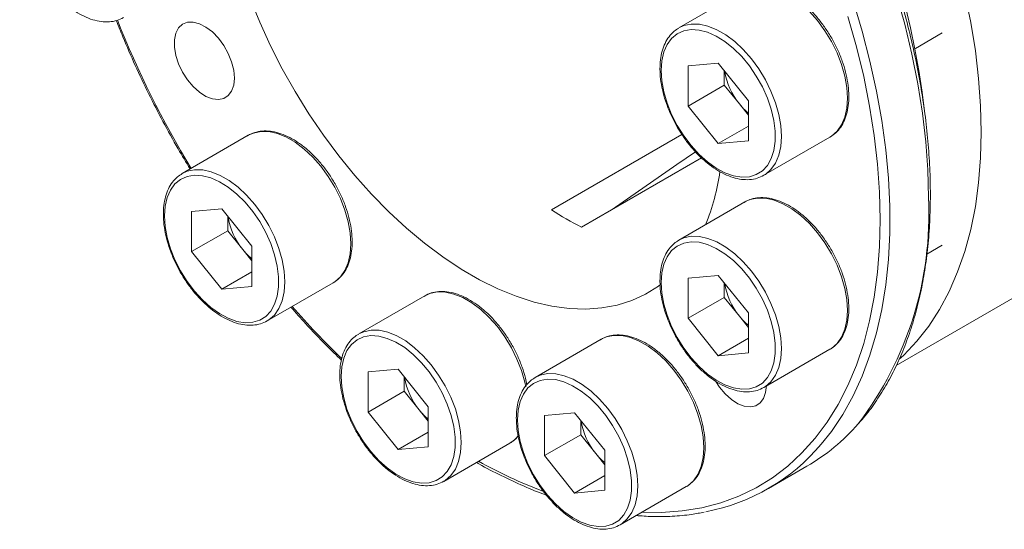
# Model space of a CAD drawing. Header units: millimetres. Extents: x -363 to 1072, y 1435 to 2763.
# Tile 13 of 16: x 437 to 466, y 2703 to 2718. Entities that reach past the tile are written whole.
import ezdxf

# ---------------------------------------------------------------- set-up
doc = ezdxf.new("R2010")
doc.units = ezdxf.units.MM
doc.header["$LTSCALE"] = 5

msp = doc.modelspace()

# ---------------------------------------------------------------- linework, layer by layer
at = {"color": 7, "linetype": 'Continuous', "lineweight": 15}
for p, q in [((458.0235, 2718.7871), (456.079, 2717.6646)), ((463.0415, 2717.0653), (463.824, 2717.517)), ((456.3566, 2716.548), (457.2405, 2716.627)), ((456.3566, 2715.3694), (456.3566, 2716.548)), ((457.2405, 2716.627), (458.1244, 2715.5274)), ((457.4173, 2715.9817), (457.4173, 2716.4071)), ((457.4173, 2715.9817), (456.3566, 2715.3694)), ((457.8592, 2715.4319), (457.4173, 2715.9817)), ((457.2405, 2714.2698), (456.3566, 2715.3694)), ((458.1244, 2715.102), (457.8592, 2715.4319)), ((458.1244, 2715.5274), (458.1244, 2714.3489)), ((458.1244, 2714.7801), (457.2405, 2714.2698)), ((443.4197, 2714.5098), (441.4752, 2713.3873)), ((452.3342, 2712.3199), (456.1708, 2714.5347)), ((458.1244, 2714.3489), (457.2405, 2714.2698)), ((458.5788, 2713.3343), (460.5233, 2714.4569)), ((456.747, 2713.8468), (453.2181, 2711.8096)), ((458.0235, 2712.5527), (456.079, 2711.4301)), ((441.7528, 2712.2707), (442.6367, 2712.3497)), ((441.7528, 2711.0921), (441.7528, 2712.2707)), ((442.6367, 2712.3497), (443.5206, 2711.2502)), ((442.8135, 2711.7044), (442.8135, 2712.1298)), ((442.8135, 2711.7044), (441.7528, 2711.0921)), ((443.2554, 2711.1546), (442.8135, 2711.7044)), ((462.4751, 2707.7476), (468.9073, 2711.4608)), ((463.3727, 2711.0221), (463.824, 2711.2826)), ((442.6367, 2709.9926), (441.7528, 2711.0921)), ((443.5206, 2710.8248), (443.2554, 2711.1546)), ((443.5206, 2711.2502), (443.5206, 2710.0716)), ((443.5206, 2710.5028), (442.6367, 2709.9926)), ((443.975, 2709.057), (445.9195, 2710.1796)), ((456.3566, 2710.3135), (457.2405, 2710.3926)), ((456.3566, 2709.135), (456.3566, 2710.3135)), ((457.2405, 2710.3926), (458.1244, 2709.293)), ((457.4173, 2709.7473), (457.4173, 2710.1727)), ((443.5206, 2710.0716), (442.6367, 2709.9926)), ((448.6095, 2709.7954), (446.6649, 2708.6729)), ((457.4173, 2709.7473), (456.3566, 2709.135)), ((457.8592, 2709.1975), (457.4173, 2709.7473)), ((458.1244, 2709.293), (458.1244, 2708.1145)), ((457.2405, 2708.0354), (456.3566, 2709.135)), ((458.1244, 2708.8676), (457.8592, 2709.1975)), ((453.7992, 2708.5179), (451.8546, 2707.3953)), ((458.1244, 2708.5457), (457.2405, 2708.0354)), ((458.1244, 2708.1145), (457.2405, 2708.0354)), ((458.5788, 2707.0999), (460.5233, 2708.2225)), ((446.9425, 2707.5563), (447.8264, 2707.6353)), ((446.9425, 2706.3777), (446.9425, 2707.5563)), ((447.8264, 2707.6353), (448.7103, 2706.5358)), ((448.0032, 2706.99), (448.0032, 2707.4154)), ((448.0032, 2706.99), (446.9425, 2706.3777)), ((448.4451, 2706.4402), (448.0032, 2706.99)), ((447.8264, 2705.2781), (446.9425, 2706.3777)), ((448.7103, 2706.1104), (448.4451, 2706.4402)), ((448.7103, 2706.5358), (448.7103, 2705.3572)), ((452.1323, 2706.2787), (453.0162, 2706.3578)), ((452.1323, 2705.1002), (452.1323, 2706.2787)), ((453.0162, 2706.3578), (453.9, 2705.2582)), ((453.1929, 2705.7125), (453.1929, 2706.1379)), ((448.7103, 2705.7884), (447.8264, 2705.2781)), ((453.1929, 2705.7125), (452.1323, 2705.1002)), ((453.6349, 2705.1627), (453.1929, 2705.7125)), ((448.7103, 2705.3572), (447.8264, 2705.2781)), ((449.1647, 2704.3426), (451.1093, 2705.4652)), ((453.9, 2705.2582), (453.9, 2704.0797)), ((453.0162, 2704.0006), (452.1323, 2705.1002)), ((453.9, 2704.8328), (453.6349, 2705.1627)), ((458.7135, 2704.1327), (459.8448, 2704.7859)), ((453.9, 2704.5109), (453.0162, 2704.0006)), ((453.9, 2704.0797), (453.0162, 2704.0006)), ((454.3544, 2703.0651), (456.299, 2704.1877))]:
    msp.add_line(p, q, dxfattribs=at)
at = {"color": 8, "linetype": 'Continuous', "lineweight": 15, "flags": 128}
for points in [[(460.5233, 2714.4569), (460.5693, 2714.4854), (460.734, 2714.6289), (460.8661, 2714.8168), (460.9626, 2715.0451), (461.0214, 2715.3086), (461.0412, 2715.6015), (461.0214, 2715.9171), (460.9626, 2716.2485), (460.8661, 2716.5883), (460.734, 2716.9287), (460.5693, 2717.2624), (460.3756, 2717.5817), (460.1573, 2717.8796), (459.9192, 2718.1494), (459.6668, 2718.3851), (459.4055, 2718.5814), (459.1413, 2718.7339), (458.88, 2718.8393), (458.6276, 2718.8951), (458.3895, 2718.9001), (458.1712, 2718.8543), (458.0235, 2718.7871)], [(463.4181, 2712.6837), (463.3986, 2713.4918), (463.34, 2714.32), (463.2427, 2715.1654), (463.1068, 2716.0254), (462.9328, 2716.8973), (462.7214, 2717.7783), (462.4731, 2718.6655)], [(461.204, 2718.4574), (461.4704, 2717.5682), (461.7004, 2716.6837), (461.8932, 2715.807), (462.0482, 2714.9406), (462.1648, 2714.0876), (462.2428, 2713.2504), (462.2819, 2712.432), (462.2819, 2711.6348), (462.2428, 2710.8614), (462.1648, 2710.1143), (462.0482, 2709.3959), (461.8932, 2708.7086), (461.7004, 2708.0544), (461.4704, 2707.4355), (461.204, 2706.8539), (460.9019, 2706.3114), (460.5652, 2705.8098), (460.2677, 2705.4343)], [(454.9927, 2703.4335), (455.574, 2703.4294), (456.1735, 2703.4743), (456.7528, 2703.5697), (457.3098, 2703.7155), (457.8429, 2703.9111), (458.3501, 2704.1559), (458.83, 2704.4491), (459.2809, 2704.7897), (459.7014, 2705.1766), (460.09, 2705.6086), (460.4456, 2706.0842), (460.7669, 2706.602), (461.053, 2707.1601), (461.3028, 2707.7568), (461.5156, 2708.3902), (461.6906, 2709.0581), (461.8273, 2709.7585), (461.9253, 2710.4889), (461.9843, 2711.2471), (462.0039, 2712.0305), (461.9843, 2712.8367), (461.9253, 2713.6629), (461.8273, 2714.5065), (461.6906, 2715.3647), (461.5156, 2716.2348), (461.3028, 2717.1138), (461.053, 2717.9989)], [(456.079, 2717.6646), (456.2267, 2717.7317), (456.445, 2717.7776), (456.683, 2717.7725), (456.9355, 2717.7167), (457.1968, 2717.6113), (457.461, 2717.4588), (457.7222, 2717.2625), (457.9747, 2717.0268), (458.2127, 2716.757), (458.431, 2716.4591), (458.6247, 2716.1398), (458.7895, 2715.8062), (458.9216, 2715.4657), (459.0181, 2715.126), (459.0769, 2714.7946), (459.0966, 2714.4789), (459.0769, 2714.1861), (459.0181, 2713.9226), (458.9216, 2713.6943), (458.7895, 2713.5063), (458.6247, 2713.3629), (458.5804, 2713.3353)], [(445.9195, 2710.1796), (445.9655, 2710.2082), (446.1302, 2710.3516), (446.2623, 2710.5396), (446.3589, 2710.7678), (446.4177, 2711.0314), (446.4374, 2711.3242), (446.4177, 2711.6399), (446.3589, 2711.9712), (446.2623, 2712.311), (446.1302, 2712.6515), (445.9655, 2712.9851), (445.7718, 2713.3044), (445.5535, 2713.6023), (445.3155, 2713.8721), (445.063, 2714.1078), (444.8017, 2714.3041), (444.5375, 2714.4566), (444.2763, 2714.562), (444.0238, 2714.6178), (443.7857, 2714.6228), (443.5674, 2714.577), (443.4197, 2714.5098)], [(441.4752, 2713.3873), (441.6229, 2713.4544), (441.8412, 2713.5003), (442.0793, 2713.4952), (442.3317, 2713.4394), (442.593, 2713.3341), (442.8572, 2713.1815), (443.1185, 2712.9852), (443.3709, 2712.7496), (443.609, 2712.4798), (443.8273, 2712.1819), (444.021, 2711.8625), (444.1857, 2711.5289), (444.3178, 2711.1884), (444.4143, 2710.8487), (444.4731, 2710.5173), (444.4929, 2710.2016), (444.4731, 2709.9088), (444.4143, 2709.6453), (444.3178, 2709.417), (444.1857, 2709.229), (444.021, 2709.0856), (443.9767, 2709.058)], [(460.5233, 2708.2225), (460.5693, 2708.251), (460.734, 2708.3945), (460.8661, 2708.5824), (460.9626, 2708.8107), (461.0214, 2709.0742), (461.0412, 2709.3671), (461.0214, 2709.6827), (460.9626, 2710.0141), (460.8661, 2710.3538), (460.734, 2710.6943), (460.5693, 2711.028), (460.3756, 2711.3473), (460.1573, 2711.6452), (459.9192, 2711.915), (459.6668, 2712.1507), (459.4055, 2712.347), (459.1413, 2712.4995), (458.88, 2712.6048), (458.6276, 2712.6607), (458.3895, 2712.6657), (458.1712, 2712.6199), (458.0235, 2712.5527)], [(456.079, 2711.4302), (456.2267, 2711.4973), (456.445, 2711.5431), (456.683, 2711.5381), (456.9355, 2711.4823), (457.1968, 2711.3769), (457.461, 2711.2244), (457.7222, 2711.0281), (457.9747, 2710.7924), (458.2127, 2710.5226), (458.431, 2710.2247), (458.6247, 2709.9054), (458.7895, 2709.5718), (458.9216, 2709.2313), (459.0181, 2708.8915), (459.0769, 2708.5602), (459.0966, 2708.2445), (459.0769, 2707.9517), (459.0181, 2707.6881), (458.9216, 2707.4599), (458.7895, 2707.2719), (458.6247, 2707.1285), (458.5804, 2707.1009)], [(451.5773, 2707.1198), (451.5486, 2707.2568), (451.4521, 2707.5966), (451.32, 2707.9371), (451.1552, 2708.2707), (450.9615, 2708.59), (450.7432, 2708.8879), (450.5052, 2709.1577), (450.2527, 2709.3934), (449.9915, 2709.5897), (449.7273, 2709.7422), (449.466, 2709.8476), (449.2135, 2709.9034), (448.9755, 2709.9084), (448.7572, 2709.8626), (448.6095, 2709.7954)], [(446.6649, 2708.6729), (446.8126, 2708.74), (447.0309, 2708.7859), (447.269, 2708.7808), (447.5214, 2708.725), (447.7827, 2708.6197), (448.0469, 2708.4671), (448.3082, 2708.2708), (448.5607, 2708.0352), (448.7987, 2707.7654), (449.017, 2707.4675), (449.2107, 2707.1481), (449.3754, 2706.8145), (449.5075, 2706.474), (449.604, 2706.1343), (449.6628, 2705.8029), (449.6826, 2705.4872), (449.6628, 2705.1944), (449.604, 2704.9309), (449.5075, 2704.7026), (449.3754, 2704.5146), (449.2107, 2704.3712), (449.1664, 2704.3436)], [(456.299, 2704.1877), (456.345, 2704.2162), (456.5097, 2704.3597), (456.6418, 2704.5476), (456.7383, 2704.7759), (456.7971, 2705.0394), (456.8169, 2705.3323), (456.7971, 2705.6479), (456.7383, 2705.9793), (456.6418, 2706.319), (456.5097, 2706.6595), (456.345, 2706.9932), (456.1513, 2707.3125), (455.933, 2707.6104), (455.6949, 2707.8802), (455.4425, 2708.1159), (455.1812, 2708.3122), (454.917, 2708.4647), (454.6557, 2708.57), (454.4032, 2708.6259), (454.1652, 2708.6309), (453.9469, 2708.5851), (453.7992, 2708.5179)], [(451.8547, 2707.3954), (452.0024, 2707.4625), (452.2207, 2707.5083), (452.4587, 2707.5033), (452.7112, 2707.4475), (452.9724, 2707.3421), (453.2366, 2707.1896), (453.4979, 2706.9933), (453.7504, 2706.7576), (453.9884, 2706.4878), (454.2067, 2706.1899), (454.4004, 2705.8706), (454.5651, 2705.537), (454.6972, 2705.1965), (454.7938, 2704.8567), (454.8526, 2704.5254), (454.8723, 2704.2097), (454.8526, 2703.9169), (454.7938, 2703.6534), (454.6972, 2703.4251), (454.5651, 2703.2371), (454.4004, 2703.0937), (454.3561, 2703.0661)]]:
    msp.add_lwpolyline(points, dxfattribs=at)
at = {"color": 7, "linetype": 'Continuous', "lineweight": 15, "flags": 128}
for points in [[(443.4731, 2718.532), (443.7556, 2717.8344), (444.0712, 2717.1429), (444.4181, 2716.4613), (444.7945, 2715.7931), (445.1984, 2715.142), (445.6277, 2714.5115), (446.08, 2713.9048), (446.5529, 2713.3253), (447.0439, 2712.776), (447.5505, 2712.2599), (448.0698, 2711.7796), (448.5992, 2711.3379), (449.1357, 2710.937), (449.6766, 2710.579), (450.2189, 2710.2659), (450.7598, 2709.9994), (451.2963, 2709.7808), (451.8257, 2709.6114), (452.345, 2709.492), (452.8516, 2709.4233), (453.3426, 2709.4057), (453.8155, 2709.4392), (454.2678, 2709.5236), (454.6971, 2709.6586), (455.101, 2709.8433), (455.4774, 2710.0769), (455.5418, 2710.1238)], [(464.9738, 2714.6022), (464.9543, 2715.3802), (464.8958, 2716.178), (464.7987, 2716.993), (464.6631, 2717.8221), (464.4896, 2718.6627)], [(443.0103, 2716.1894), (442.9896, 2716.4207), (442.9286, 2716.6651), (442.83, 2716.9111), (442.6986, 2717.1472), (442.5404, 2717.3624), (442.3628, 2717.5466), (442.1742, 2717.6912), (441.9834, 2717.7894), (441.7992, 2717.8367), (441.6303, 2717.8308), (441.4847, 2717.772), (441.369, 2717.6631), (441.2888, 2717.5091), (441.2477, 2717.3173), (441.2477, 2717.0965), (441.2888, 2716.8573), (441.369, 2716.6106), (441.4847, 2716.3682), (441.6303, 2716.1412), (441.7992, 2715.9403), (441.9834, 2715.775), (442.1742, 2715.6528), (442.3628, 2715.5797), (442.5404, 2715.5588), (442.6986, 2715.5914), (442.83, 2715.6757), (442.9286, 2715.808), (442.9896, 2715.9819), (443.0103, 2716.1894)], [(455.5611, 2716.4179), (455.5808, 2716.1105), (455.6394, 2715.7876), (455.7355, 2715.4567), (455.8669, 2715.1257), (456.0304, 2714.8022), (456.2224, 2714.4938), (456.4382, 2714.2079), (456.6728, 2713.951), (456.9207, 2713.7292), (457.1761, 2713.5477), (457.4331, 2713.4107), (457.6855, 2713.3216), (457.9275, 2713.2822), (458.1533, 2713.2937), (458.3578, 2713.3556), (458.5361, 2713.4666), (458.684, 2713.6241), (458.7981, 2713.8243), (458.8757, 2714.0626), (458.9149, 2714.3333), (458.9149, 2714.6302), (458.8757, 2714.9463), (458.7981, 2715.2741), (458.684, 2715.6061), (458.5361, 2715.9343), (458.3578, 2716.2512), (458.1533, 2716.5492), (457.9275, 2716.8214), (457.6855, 2717.0615), (457.4331, 2717.2637), (457.1761, 2717.4234), (456.9207, 2717.5368), (456.6728, 2717.6012), (456.4382, 2717.6152), (456.2224, 2717.5784), (456.0304, 2717.4917), (455.8669, 2717.3571), (455.7355, 2717.1777), (455.6394, 2716.9578), (455.5808, 2716.7026), (455.5611, 2716.4179)], [(462.5526, 2707.923), (462.6945, 2708.0538), (463.0786, 2708.4579), (463.4302, 2708.9057), (463.7482, 2709.3956), (464.0314, 2709.926), (464.2788, 2710.495), (464.4896, 2711.1007), (464.6631, 2711.741), (464.7987, 2712.4137), (464.8958, 2713.1164), (464.9543, 2713.8468), (464.9738, 2714.6022)], [(456.5685, 2714.0272), (456.024, 2713.6499), (454.1176, 2712.3289)], [(440.9573, 2712.1406), (440.977, 2711.8332), (441.0356, 2711.5103), (441.1317, 2711.1794), (441.2631, 2710.8484), (441.4267, 2710.5249), (441.6186, 2710.2166), (441.8344, 2709.9306), (442.069, 2709.6737), (442.317, 2709.4519), (442.5724, 2709.2704), (442.8293, 2709.1335), (443.0817, 2709.0443), (443.3237, 2709.0049), (443.5496, 2709.0164), (443.754, 2709.0783), (443.9323, 2709.1893), (444.0802, 2709.3468), (444.1943, 2709.547), (444.2719, 2709.7853), (444.3112, 2710.056), (444.3112, 2710.3529), (444.2719, 2710.669), (444.1943, 2710.9969), (444.0802, 2711.3288), (443.9323, 2711.657), (443.754, 2711.9739), (443.5496, 2712.2719), (443.3237, 2712.5441), (443.0817, 2712.7842), (442.8293, 2712.9864), (442.5724, 2713.1461), (442.317, 2713.2595), (442.069, 2713.324), (441.8344, 2713.338), (441.6186, 2713.3012), (441.4267, 2713.2144), (441.2631, 2713.0798), (441.1317, 2712.9004), (441.0356, 2712.6806), (440.977, 2712.4253), (440.9573, 2712.1406)], [(455.5611, 2710.1835), (455.5808, 2709.8761), (455.6394, 2709.5532), (455.7355, 2709.2223), (455.8669, 2708.8913), (456.0304, 2708.5678), (456.2224, 2708.2594), (456.4382, 2707.9734), (456.6728, 2707.7166), (456.9207, 2707.4948), (457.1761, 2707.3133), (457.4331, 2707.1763), (457.6855, 2707.0871), (457.9275, 2707.0478), (458.1533, 2707.0592), (458.3578, 2707.1212), (458.5361, 2707.2322), (458.684, 2707.3896), (458.7981, 2707.5899), (458.8757, 2707.8281), (458.9149, 2708.0989), (458.9149, 2708.3958), (458.8757, 2708.7119), (458.7981, 2709.0397), (458.684, 2709.3717), (458.5361, 2709.6999), (458.3578, 2710.0167), (458.1533, 2710.3148), (457.9275, 2710.587), (457.6855, 2710.8271), (457.4331, 2711.0293), (457.1761, 2711.189), (456.9207, 2711.3024), (456.6728, 2711.3668), (456.4382, 2711.3808), (456.2224, 2711.344), (456.0304, 2711.2573), (455.8669, 2711.1227), (455.7355, 2710.9433), (455.6394, 2710.7234), (455.5808, 2710.4681), (455.5611, 2710.1835)], [(446.147, 2707.4262), (446.1667, 2707.1188), (446.2253, 2706.7959), (446.3214, 2706.465), (446.4528, 2706.134), (446.6164, 2705.8105), (446.8083, 2705.5022), (447.0242, 2705.2162), (447.2588, 2704.9593), (447.5067, 2704.7375), (447.7621, 2704.556), (448.019, 2704.4191), (448.2714, 2704.3299), (448.5134, 2704.2905), (448.7393, 2704.302), (448.9438, 2704.3639), (449.122, 2704.4749), (449.27, 2704.6324), (449.3841, 2704.8326), (449.4616, 2705.0709), (449.5009, 2705.3416), (449.5009, 2705.6385), (449.4616, 2705.9546), (449.3841, 2706.2825), (449.27, 2706.6144), (449.122, 2706.9426), (448.9438, 2707.2595), (448.7393, 2707.5575), (448.5134, 2707.8297), (448.2714, 2708.0698), (448.019, 2708.272), (447.7621, 2708.4317), (447.5067, 2708.5451), (447.2588, 2708.6096), (447.0242, 2708.6236), (446.8083, 2708.5867), (446.6164, 2708.5), (446.4528, 2708.3654), (446.3214, 2708.186), (446.2253, 2707.9662), (446.1667, 2707.7109), (446.147, 2707.4262)], [(451.3368, 2706.1487), (451.3565, 2705.8413), (451.415, 2705.5184), (451.5112, 2705.1875), (451.6425, 2704.8565), (451.8061, 2704.533), (451.9981, 2704.2246), (452.2139, 2703.9387), (452.4485, 2703.6818), (452.6964, 2703.46), (452.9518, 2703.2785), (453.2088, 2703.1415), (453.4612, 2703.0523), (453.7031, 2703.013), (453.929, 2703.0244), (454.1335, 2703.0864), (454.3118, 2703.1974), (454.4597, 2703.3548), (454.5738, 2703.5551), (454.6514, 2703.7933), (454.6906, 2704.0641), (454.6906, 2704.361), (454.6514, 2704.6771), (454.5738, 2705.0049), (454.4597, 2705.3369), (454.3118, 2705.6651), (454.1335, 2705.982), (453.929, 2706.28), (453.7031, 2706.5522), (453.4612, 2706.7923), (453.2088, 2706.9945), (452.9518, 2707.1542), (452.6964, 2707.2676), (452.4485, 2707.332), (452.2139, 2707.346), (451.9981, 2707.3092), (451.8061, 2707.2225), (451.6425, 2707.0879), (451.5112, 2706.9085), (451.415, 2706.6886), (451.3565, 2706.4333), (451.3368, 2706.1487)], [(457.1641, 2707.2744), (457.2731, 2707.1108), (457.442, 2706.9099), (457.6261, 2706.7446), (457.817, 2706.6225), (458.0056, 2706.5493), (458.1831, 2706.5285), (458.3413, 2706.561), (458.4728, 2706.6454), (458.5713, 2706.7776), (458.6323, 2706.9515), (458.653, 2707.159)]]:
    msp.add_lwpolyline(points, dxfattribs=at)
at = {"color": 7, "linetype": 'Continuous', "lineweight": 15}
for centre, radius, start, end in [((438.1074, 2712.1662), 25.3834, 6.7348, 52.57371), ((459.4016, 2716.6978), 1.9954, 188.83503, 219.3749), ((459.2555, 2716.5421), 1.7839, 218.48772, 230.64714), ((451.0238, 2714.2907), 6.3183, 337.61469, 352.29021), ((457.7163, 2720.6223), 9.8942, 237.04634, 242.95904), ((444.7979, 2712.4205), 1.9954, 188.83505, 219.37488), ((444.6517, 2712.2648), 1.7839, 218.4879, 230.64703), ((459.4016, 2710.4633), 1.9954, 188.83506, 219.37488), ((459.2555, 2710.3077), 1.7839, 218.48785, 230.64697), ((449.9876, 2707.7061), 1.9954, 188.83499, 219.37492), ((449.8415, 2707.5504), 1.7839, 218.4879, 230.64701), ((455.1773, 2706.4285), 1.9954, 188.83497, 219.37494), ((456.8524, 2709.9365), 5.9568, 300.15561, 319.0719), ((455.769, 2709.2341), 5.8887, 280.7844, 319.81379), ((455.0312, 2706.2729), 1.7839, 218.48786, 230.64707)]:
    msp.add_arc(centre, radius, start, end, dxfattribs=at)
at = {"color": 8, "linetype": 'Continuous', "lineweight": 15}
for centre, radius, start, end in [((466.5878, 2728.6074), 29.0638, 201.62637, 211.23161), ((453.3318, 2712.1707), 10.0993, 322.58229, 2.91149), ((463.6419, 2726.1477), 25.2272, 221.3565, 226.15767), ((450.6694, 2706.2198), 0.8735, 300.23468, 322.39431), ((456.9369, 2717.0347), 13.8568, 240.84972, 249.47991)]:
    msp.add_arc(centre, radius, start, end, dxfattribs=at)
at = {"color": 7, "linetype": 'Continuous', "lineweight": 15}
for points, knots in [([(463.4767, 2712.7653), (463.4757, 2712.8989), (463.4729, 2713.2862), (463.4412, 2713.9416), (463.3702, 2714.7352), (463.2639, 2715.5432), (463.1232, 2716.363), (462.9484, 2717.1923), (462.74, 2718.0287), (462.4987, 2718.8698), (462.2251, 2719.7134), (461.9201, 2720.5569), (461.5846, 2721.398), (461.2194, 2722.2343), (460.8257, 2723.0634), (460.4047, 2723.883), (459.9574, 2724.6906), (459.4852, 2725.4842), (458.9894, 2726.2612), (458.4714, 2727.0197), (457.9327, 2727.7573), (457.3749, 2728.472), (456.7994, 2729.1617), (456.208, 2729.8246), (455.6022, 2730.4586), (454.9838, 2731.0619), (454.3546, 2731.6329), (453.7163, 2732.1698), (453.0706, 2732.6712), (452.4195, 2733.1356), (451.7647, 2733.5615), (451.108, 2733.9478), (450.4513, 2734.2933), (449.7965, 2734.5969), (449.1454, 2734.8577), (448.5, 2735.0749), (447.862, 2735.2477), (447.2334, 2735.3757), (446.6161, 2735.4582), (446.0117, 2735.4958), (445.4233, 2735.4854), (444.9362, 2735.4449), (444.6531, 2735.3902), (444.5539, 2735.371)], [0, 0, 0, 0, 0.0131585, 0.0381382, 0.0631167, 0.0880921, 0.1130639, 0.138032, 0.1629964, 0.1879573, 0.2129151, 0.23787, 0.2628224, 0.2877729, 0.3127218, 0.3376696, 0.3626169, 0.387564, 0.4125115, 0.4374596, 0.462409, 0.48736, 0.5123131, 0.5372689, 0.5622277, 0.5871901, 0.6121565, 0.637127, 0.6621021, 0.6870817, 0.7120659, 0.7370541, 0.7620457, 0.7870395, 0.8120327, 0.8370224, 0.8620046, 0.886974, 0.9119248, 0.9368502, 0.9617431, 0.9865975, 1, 1, 1, 1]), ([(436.6964, 2721.1037), (436.6974, 2721.0516), (436.7004, 2720.9008), (436.7329, 2720.6389), (436.8046, 2720.3195), (436.9102, 2719.9965), (437.0466, 2719.6764), (437.2114, 2719.3653), (437.4012, 2719.0692), (437.6125, 2718.7938), (437.8413, 2718.5445), (438.0833, 2718.3261), (438.3343, 2718.1432), (438.5899, 2717.9995), (438.8454, 2717.8987), (439.0958, 2717.8433), (439.3349, 2717.8365), (439.5583, 2717.8744), (439.6881, 2717.9386), (439.7521, 2717.9703)], [0, 0, 0, 0, 0.03211008, 0.09285711, 0.15355447, 0.21417328, 0.27472711, 0.33524429, 0.39575907, 0.45630093, 0.51690214, 0.57760009, 0.63842786, 0.69940324, 0.7605001, 0.82153534, 0.88215842, 0.94192487, 1, 1, 1, 1]), ([(460.5354, 2714.4654), (460.5914, 2714.5034), (460.7062, 2714.5814), (460.8444, 2714.7493), (460.9554, 2714.952), (461.0327, 2715.1883), (461.0753, 2715.4534), (461.082, 2715.7425), (461.0526, 2716.0494), (460.9879, 2716.3674), (460.8895, 2716.6901), (460.7595, 2717.0114), (460.6005, 2717.3249), (460.4158, 2717.6248), (460.2088, 2717.9051), (459.9835, 2718.1605), (459.7439, 2718.3859), (459.4944, 2718.5768), (459.2395, 2718.7293), (458.9836, 2718.8397), (458.7318, 2718.9047), (458.489, 2718.9233), (458.2638, 2718.8905), (458.0999, 2718.8375), (458.0222, 2718.7822), (458.0034, 2718.7688)], [0, 0, 0, 0, 0.0411054, 0.0843036, 0.1279071, 0.1722046, 0.2171121, 0.2623677, 0.3077379, 0.3530775, 0.3983592, 0.4435888, 0.488786, 0.5339757, 0.5791816, 0.6244259, 0.6697363, 0.7151391, 0.7606509, 0.8062621, 0.8518703, 0.897237, 0.9420323, 0.9860284, 1, 1, 1, 1]), ([(439.538, 2717.8815), (439.6011, 2717.7209), (439.7745, 2717.2798), (440.0912, 2716.5631), (440.4836, 2715.7337), (440.9056, 2714.9146), (441.3121, 2714.1751), (441.5887, 2713.7162), (441.7065, 2713.5208)], [0, 0, 0, 0, 0.1077928, 0.2959752, 0.4841458, 0.6723085, 0.8604667, 1, 1, 1, 1]), ([(456.0809, 2717.6611), (456.0321, 2717.6312), (455.9229, 2717.5642), (455.786, 2717.4112), (455.6678, 2717.2162), (455.5838, 2716.9864), (455.5333, 2716.7366), (455.5273, 2716.5553), (455.5245, 2716.4689)], [0, 0, 0, 0, 0.1384208, 0.3103594, 0.4834735, 0.6592402, 0.8376029, 1, 1, 1, 1]), ([(455.5245, 2716.4689), (455.5255, 2716.4168), (455.5285, 2716.266), (455.561, 2716.0041), (455.6327, 2715.6847), (455.7383, 2715.3617), (455.8747, 2715.0416), (456.0395, 2714.7305), (456.2293, 2714.4344), (456.4406, 2714.159), (456.6694, 2713.9097), (456.9114, 2713.6913), (457.1624, 2713.5084), (457.418, 2713.3647), (457.6734, 2713.2639), (457.9239, 2713.2085), (458.163, 2713.2017), (458.3864, 2713.2395), (458.5162, 2713.3038), (458.5802, 2713.3355)], [0, 0, 0, 0, 0.0321101, 0.0928571, 0.1535544, 0.2141733, 0.2747271, 0.3352442, 0.395759, 0.4563009, 0.5169021, 0.5776001, 0.6384279, 0.6994031, 0.7605001, 0.8215352, 0.8821584, 0.9419248, 1, 1, 1, 1]), ([(445.9316, 2710.1881), (445.9876, 2710.2261), (446.1025, 2710.3041), (446.2407, 2710.472), (446.3516, 2710.6747), (446.4289, 2710.911), (446.4716, 2711.1761), (446.4782, 2711.4653), (446.4488, 2711.7721), (446.3841, 2712.0901), (446.2857, 2712.4129), (446.1557, 2712.7341), (445.9968, 2713.0477), (445.812, 2713.3475), (445.605, 2713.6278), (445.3797, 2713.8832), (445.1401, 2714.1086), (444.8907, 2714.2996), (444.6357, 2714.452), (444.3798, 2714.5624), (444.128, 2714.6275), (443.8852, 2714.646), (443.66, 2714.6132), (443.4961, 2714.5602), (443.4184, 2714.5049), (443.3997, 2714.4915)], [0, 0, 0, 0, 0.0411055, 0.0843036, 0.1279071, 0.1722047, 0.2171122, 0.2623678, 0.307738, 0.3530775, 0.3983592, 0.4435889, 0.4887861, 0.5339757, 0.5791817, 0.6244258, 0.6697364, 0.7151391, 0.7606509, 0.8062622, 0.8518705, 0.8972371, 0.9420323, 0.9860285, 1, 1, 1, 1]), ([(441.4771, 2713.3838), (441.4284, 2713.3539), (441.3191, 2713.2869), (441.1822, 2713.1339), (441.064, 2712.939), (440.98, 2712.7091), (440.9295, 2712.4594), (440.9236, 2712.278), (440.9207, 2712.1916)], [0, 0, 0, 0, 0.1384204, 0.3103592, 0.4834734, 0.65924, 0.8376028, 1, 1, 1, 1]), ([(461.3828, 2706.0657), (461.4263, 2706.1133), (461.595, 2706.2979), (461.8584, 2706.6593), (462.1717, 2707.1486), (462.4516, 2707.6767), (462.6998, 2708.239), (462.9147, 2708.8345), (463.096, 2709.4615), (463.2429, 2710.118), (463.3552, 2710.802), (463.4319, 2711.5118), (463.471, 2712.168), (463.4751, 2712.5923), (463.4767, 2712.7653)], [0, 0, 0, 0, 0.0313085, 0.1213795, 0.211599, 0.3019707, 0.392485, 0.4831233, 0.5738628, 0.6646795, 0.7555515, 0.8464596, 0.9373885, 1, 1, 1, 1]), ([(460.5354, 2708.2309), (460.5914, 2708.269), (460.7062, 2708.3469), (460.8444, 2708.5149), (460.9554, 2708.7175), (461.0327, 2708.9538), (461.0753, 2709.219), (461.082, 2709.5081), (461.0526, 2709.815), (460.9879, 2710.133), (460.8895, 2710.4557), (460.7595, 2710.777), (460.6005, 2711.0905), (460.4158, 2711.3904), (460.2088, 2711.6707), (459.9835, 2711.9261), (459.7439, 2712.1515), (459.4944, 2712.3424), (459.2395, 2712.4948), (458.9836, 2712.6053), (458.7318, 2712.6703), (458.489, 2712.6889), (458.2638, 2712.6561), (458.0999, 2712.6031), (458.0222, 2712.5477), (458.0034, 2712.5344)], [0, 0, 0, 0, 0.04110542, 0.08430358, 0.12790708, 0.17220457, 0.21711217, 0.26236772, 0.30773792, 0.35307753, 0.39835926, 0.44358882, 0.488786, 0.53397569, 0.57918164, 0.62442588, 0.66973629, 0.71513906, 0.76065092, 0.8062621, 0.85187036, 0.89723706, 0.94203235, 0.98602843, 1, 1, 1, 1]), ([(440.9207, 2712.1916), (440.9217, 2712.1395), (440.9247, 2711.9887), (440.9572, 2711.7268), (441.029, 2711.4075), (441.1345, 2711.0844), (441.2709, 2710.7643), (441.4357, 2710.4532), (441.6255, 2710.1571), (441.8368, 2709.8817), (442.0656, 2709.6324), (442.3076, 2709.4141), (442.5587, 2709.2311), (442.8142, 2709.0874), (443.0697, 2708.9866), (443.3201, 2708.9312), (443.5592, 2708.9244), (443.7826, 2708.9623), (443.9124, 2709.0265), (443.9764, 2709.0582)], [0, 0, 0, 0, 0.0321102, 0.0928571, 0.1535545, 0.2141732, 0.2747271, 0.3352443, 0.395759, 0.4563009, 0.5169021, 0.5776001, 0.6384279, 0.6994032, 0.7605002, 0.8215353, 0.8821585, 0.9419249, 1, 1, 1, 1]), ([(456.0809, 2711.4267), (456.0321, 2711.3968), (455.9229, 2711.3298), (455.786, 2711.1768), (455.6678, 2710.9818), (455.5838, 2710.752), (455.5333, 2710.5022), (455.5273, 2710.3209), (455.5245, 2710.2345)], [0, 0, 0, 0, 0.1384208, 0.3103594, 0.4834735, 0.6592403, 0.8376029, 1, 1, 1, 1]), ([(455.5245, 2710.2345), (455.5255, 2710.1824), (455.5285, 2710.0316), (455.561, 2709.7697), (455.6327, 2709.4503), (455.7383, 2709.1273), (455.8747, 2708.8072), (456.0395, 2708.4961), (456.2293, 2708.2), (456.4406, 2707.9246), (456.6694, 2707.6753), (456.9114, 2707.4569), (457.1624, 2707.274), (457.418, 2707.1303), (457.6734, 2707.0294), (457.9239, 2706.9741), (458.163, 2706.9673), (458.3864, 2707.0051), (458.5162, 2707.0694), (458.5802, 2707.101)], [0, 0, 0, 0, 0.0321101, 0.0928571, 0.1535545, 0.2141733, 0.2747271, 0.3352442, 0.395759, 0.456301, 0.5169022, 0.5776001, 0.6384279, 0.6994031, 0.7605001, 0.8215352, 0.8821584, 0.9419249, 1, 1, 1, 1]), ([(451.6079, 2707.1815), (451.5958, 2707.2463), (451.5641, 2707.4164), (451.4745, 2707.6987), (451.3457, 2708.0196), (451.1864, 2708.3333), (451.0018, 2708.6331), (450.7948, 2708.9134), (450.5694, 2709.1688), (450.3299, 2709.3942), (450.0804, 2709.5851), (449.8254, 2709.7376), (449.5695, 2709.848), (449.3178, 2709.9131), (449.075, 2709.9316), (448.8497, 2709.8988), (448.6858, 2709.8458), (448.6081, 2709.7905), (448.5894, 2709.7771)], [0, 0, 0, 0, 0.0413626, 0.1084629, 0.1754861, 0.2424613, 0.3094253, 0.3764134, 0.4434581, 0.5106012, 0.5778809, 0.6453223, 0.712911, 0.7804952, 0.8477215, 0.914101, 0.9792964, 1, 1, 1, 1]), ([(444.6734, 2709.4602), (444.8164, 2709.2982), (445.1556, 2708.9138), (445.6517, 2708.3945), (446.0086, 2708.0504), (446.1588, 2707.9055)], [0, 0, 0, 0, 0.2966859, 0.7039536, 1, 1, 1, 1]), ([(446.6668, 2708.6694), (446.6181, 2708.6395), (446.5088, 2708.5725), (446.3719, 2708.4195), (446.2537, 2708.2246), (446.1697, 2707.9947), (446.1193, 2707.745), (446.1133, 2707.5636), (446.1104, 2707.4772)], [0, 0, 0, 0, 0.1384206, 0.3103593, 0.4834734, 0.6592406, 0.8376028, 1, 1, 1, 1]), ([(456.3111, 2704.1961), (456.3671, 2704.2342), (456.4819, 2704.3122), (456.6201, 2704.4801), (456.7311, 2704.6828), (456.8084, 2704.9191), (456.851, 2705.1842), (456.8577, 2705.4733), (456.8283, 2705.7802), (456.7636, 2706.0982), (456.6651, 2706.4209), (456.5351, 2706.7422), (456.3762, 2707.0557), (456.1915, 2707.3556), (455.9845, 2707.6359), (455.7592, 2707.8913), (455.5196, 2708.1167), (455.2701, 2708.3076), (455.0152, 2708.46), (454.7592, 2708.5705), (454.5075, 2708.6355), (454.2647, 2708.6541), (454.0394, 2708.6213), (453.8756, 2708.5683), (453.7979, 2708.5129), (453.7791, 2708.4996)], [0, 0, 0, 0, 0.0411055, 0.0843036, 0.1279071, 0.1722046, 0.2171122, 0.2623678, 0.3077379, 0.3530775, 0.3983592, 0.4435888, 0.488786, 0.5339757, 0.5791816, 0.6244259, 0.6697364, 0.7151391, 0.7606509, 0.8062621, 0.8518704, 0.897237, 0.9420323, 0.9860285, 1, 1, 1, 1]), ([(446.1104, 2707.4772), (446.1115, 2707.4251), (446.1144, 2707.2743), (446.1469, 2707.0124), (446.2187, 2706.693), (446.3242, 2706.37), (446.4607, 2706.0499), (446.6254, 2705.7388), (446.8153, 2705.4427), (447.0265, 2705.1673), (447.2553, 2704.918), (447.4974, 2704.6997), (447.7484, 2704.5167), (448.004, 2704.373), (448.2594, 2704.2722), (448.5098, 2704.2168), (448.7489, 2704.21), (448.9723, 2704.2479), (449.1022, 2704.3121), (449.1662, 2704.3438)], [0, 0, 0, 0, 0.03211015, 0.09285712, 0.15355447, 0.21417326, 0.27472715, 0.33524435, 0.39575912, 0.45630087, 0.51690218, 0.5776001, 0.63842794, 0.69940322, 0.76050021, 0.82153531, 0.88215852, 0.94192493, 1, 1, 1, 1]), ([(451.8566, 2707.3919), (451.8078, 2707.362), (451.6985, 2707.295), (451.5617, 2707.142), (451.4435, 2706.947), (451.3595, 2706.7172), (451.309, 2706.4674), (451.303, 2706.2861), (451.3002, 2706.1997)], [0, 0, 0, 0, 0.1384205, 0.3103593, 0.4834735, 0.6592401, 0.8376028, 1, 1, 1, 1]), ([(451.3002, 2706.1997), (451.3012, 2706.1476), (451.3041, 2705.9968), (451.3367, 2705.7349), (451.4084, 2705.4155), (451.5139, 2705.0925), (451.6504, 2704.7724), (451.8152, 2704.4613), (452.005, 2704.1652), (452.2163, 2703.8898), (452.445, 2703.6405), (452.6871, 2703.4221), (452.9381, 2703.2392), (453.1937, 2703.0955), (453.4491, 2702.9946), (453.6996, 2702.9393), (453.9387, 2702.9325), (454.162, 2702.9703), (454.2919, 2703.0346), (454.3559, 2703.0662)], [0, 0, 0, 0, 0.0321102, 0.0928571, 0.1535545, 0.2141733, 0.2747271, 0.3352443, 0.395759, 0.4563009, 0.5169021, 0.5776001, 0.6384279, 0.6994032, 0.7605001, 0.8215352, 0.8821584, 0.9419248, 1, 1, 1, 1]), ([(451.1214, 2705.4737), (451.1785, 2705.5103), (451.2658, 2705.5662), (451.3317, 2705.65), (451.3545, 2705.679)], [0, 0, 0, 0, 0.6550526, 1, 1, 1, 1]), ([(450.1288, 2704.8992), (450.1531, 2704.8848), (450.3962, 2704.7412), (450.8585, 2704.5057), (451.5127, 2704.2029), (451.9552, 2704.0167), (452.1772, 2703.9422), (452.1841, 2703.9398)], [0, 0, 0, 0, 0.03532244, 0.35345824, 0.67162082, 0.98977801, 1, 1, 1, 1]), ([(454.8275, 2703.3382), (454.9842, 2703.3263), (455.343, 2703.2993), (455.8863, 2703.3125), (456.3983, 2703.3552), (456.7053, 2703.4152), (456.8284, 2703.4393)], [0, 0, 0, 0, 0.22539777, 0.51575769, 0.80566837, 1, 1, 1, 1])]:
    msp.add_open_spline(points, degree=3, knots=knots, dxfattribs=at)

doc.saveas('drawing.dxf')
